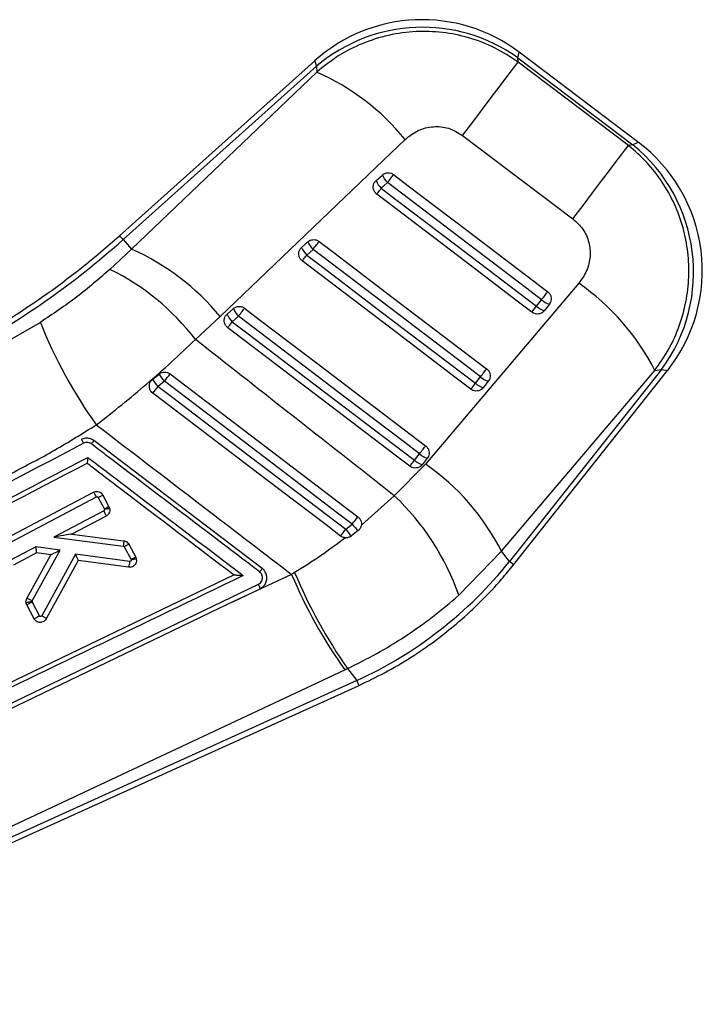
# Model space of a CAD drawing. Extents: x 59 to 283, y 8 to 214.
# Tile 10 of 13: x 262 to 277, y 39 to 60. Entities that reach past the tile are written whole.
import ezdxf

# ---------------------------------------------------------------- set-up
doc = ezdxf.new("R2010")
doc.units = 0
doc.header["$LTSCALE"] = 0.75
doc.layers.get('0').update_dxf_attribs({"linetype": 'CONTINUOUS'})

msp = doc.modelspace()

# ---------------------------------------------------------------- linework, layer by layer
at = {"color": 7, "linetype": 'CONTINUOUS'}
for p, q in [((276.019874, 57.586971), (273.390728, 59.575996)), ((268.875326, 59.387414), (264.569885, 55.525522)), ((273.365374, 59.360317), (273.361499, 59.453088)), ((273.361499, 59.453088), (275.8998, 57.53279)), ((275.798342, 57.519878), (273.365374, 59.360317)), ((264.647107, 55.43943), (268.914699, 59.267374)), ((268.920074, 59.138714), (264.836743, 55.228012)), ((268.914699, 59.267374), (268.920074, 59.138714)), ((272.140394, 57.740106), (274.572904, 55.899079)), ((275.8998, 57.53279), (275.798342, 57.519878)), ((270.229931, 56.741151), (270.368523, 56.865467)), ((270.483579, 56.698016), (270.344983, 56.573703)), ((264.836743, 55.228012), (264.35792, 54.781697)), ((264.647107, 55.43943), (264.836743, 55.228012)), ((268.585886, 55.266483), (268.724478, 55.3908)), ((268.839522, 55.223359), (268.700927, 55.099047)), ((274.704049, 54.474725), (271.32121, 50.481415)), ((273.669968, 53.83687), (273.769951, 53.968264)), ((273.769951, 53.968264), (273.883513, 54.111621)), ((274.054348, 54.012003), (273.940782, 53.868647)), ((266.242239, 53.235001), (266.788545, 53.739766)), ((266.941841, 53.791812), (267.080433, 53.916129)), ((267.19547, 53.748696), (267.056874, 53.624383)), ((262.821469, 53.610536), (261.181585, 52.670608)), ((265.29841, 52.353634), (265.44132, 52.471331)), ((272.422801, 52.267718), (272.536366, 52.411075)), ((272.997039, 48.557966), (276.380493, 52.551134)), ((276.531379, 52.570338), (273.174196, 48.332381)), ((273.264851, 48.260568), (276.661198, 52.547964)), ((276.380493, 52.551134), (276.531379, 52.570338)), ((265.560186, 52.311125), (265.418886, 52.195462)), ((272.707212, 52.311453), (272.59365, 52.168096)), ((267.717811, 48.174484), (264.001544, 51.00255)), ((271.075661, 50.567171), (271.189227, 50.710528)), ((271.32121, 50.481415), (270.632829, 49.78296)), ((271.36008, 50.610899), (271.246518, 50.467542)), ((261.949022, 48.779807), (263.993482, 49.86238)), ((264.199304, 49.799028), (264.336008, 49.540627)), ((262.016769, 48.67542), (264.061085, 49.757915)), ((264.098271, 49.746266), (264.234851, 49.488104)), ((270.632829, 49.78296), (269.905007, 49.134987)), ((264.223631, 49.452225), (263.12252, 48.869132)), ((264.234851, 49.488104), (264.237381, 49.480981)), ((264.336008, 49.540627), (264.35089, 49.498441)), ((264.272745, 49.335609), (263.520042, 48.937014)), ((269.559807, 49.042179), (269.703995, 49.155651)), ((263.520042, 48.937014), (264.659456, 48.791202)), ((269.83521, 49.013274), (269.685826, 48.894848)), ((263.12252, 48.869132), (264.652233, 48.673372)), ((264.774709, 48.711381), (264.925527, 48.426295)), ((262.722555, 48.657334), (262.179113, 48.369567)), ((262.735791, 48.521719), (262.228268, 48.252969)), ((262.641485, 47.462784), (263.260267, 48.579807)), ((263.260267, 48.579807), (262.722555, 48.657334)), ((263.053901, 48.475853), (262.735791, 48.521719)), ((263.596977, 48.496733), (262.850988, 47.132318)), ((264.796256, 48.334828), (263.596977, 48.496733)), ((264.673828, 48.658336), (264.824356, 48.373802)), ((272.053416, 47.585576), (272.997039, 48.557966)), ((273.174196, 48.332381), (272.997039, 48.557966)), ((262.52289, 47.517274), (263.053901, 48.475853)), ((263.656172, 48.355276), (262.951194, 47.065873)), ((263.053901, 48.475853), (263.053912, 48.475872)), ((264.770276, 48.204868), (263.656172, 48.355276)), ((264.824356, 48.373802), (264.826666, 48.367708)), ((264.925527, 48.426295), (264.939751, 48.387333)), ((268.433566, 48.087097), (268.367245, 48.04696)), ((267.098299, 48.034019), (254.214029, 41.830084)), ((268.367245, 48.04696), (267.084881, 47.448861)), ((267.098649, 48.034186), (267.098299, 48.034019)), ((259.902251, 44.104927), (267.633471, 47.829714)), ((267.084881, 47.448861), (267.672042, 47.731708)), ((262.521382, 47.372632), (262.505873, 47.418573)), ((262.641019, 47.437371), (262.63846, 47.445007)), ((262.802239, 47.132632), (262.641019, 47.437371)), ((262.682865, 47.067397), (262.521382, 47.372632)), ((254.371232, 38.810815), (269.542257, 45.942333)), ((269.542257, 45.942333), (269.59738, 45.968209)), ((269.59738, 45.968209), (269.806611, 45.701778)), ((269.806611, 45.701778), (254.330452, 38.691765)), ((254.305587, 38.553859), (269.854209, 45.596695))]:
    msp.add_line(p, q, dxfattribs=at)
at = {"color": 8, "linetype": 'CONTINUOUS', "flags": 128}
for points in [[(273.361499, 59.453088), (273.383408, 59.54521), (273.390728, 59.575996), (273.390728, 59.575996)], [(268.875326, 59.387414), (268.885191, 59.357348), (268.914699, 59.267374)], [(276.019874, 57.586971), (275.9898, 57.573399), (275.8998, 57.53279)], [(264.647107, 55.43943), (264.61337, 55.477041), (264.589227, 55.503956), (264.574724, 55.520127), (264.569885, 55.525522)], [(276.531379, 52.570338), (276.62868, 52.553567), (276.661198, 52.547964), (276.661198, 52.547964)], [(273.264851, 48.260568), (273.264851, 48.260568), (273.259169, 48.265069), (273.242141, 48.278554), (273.213799, 48.301006), (273.174196, 48.332381)], [(269.854209, 45.596695), (269.854209, 45.596695), (269.851229, 45.603278), (269.842288, 45.623016), (269.827406, 45.65587), (269.806611, 45.701778)]]:
    msp.add_lwpolyline(points, dxfattribs=at)
at = {"color": 7, "linetype": 'CONTINUOUS', "flags": 128}
for points in [[(272.140394, 57.740106), (272.364016, 58.035764), (272.576056, 58.316136), (272.771674, 58.574817), (272.946394, 58.805889), (273.096218, 59.004071), (273.217722, 59.164828), (273.308131, 59.284492), (273.365374, 59.360317)], [(266.788545, 53.739766), (270.392097, 57.19171), (270.871579, 57.651105)], [(274.572904, 55.899079), (274.796597, 56.194826), (275.008715, 56.475299), (275.204408, 56.734076), (275.379195, 56.965238), (275.529078, 57.163498), (275.650634, 57.324323), (275.741077, 57.444027), (275.798342, 57.519878)], [(270.483579, 56.698016), (270.503632, 56.724376), (270.523752, 56.750825), (270.543403, 56.77666), (270.562056, 56.801176), (270.579203, 56.823722), (270.594384, 56.843686), (270.607195, 56.860531), (270.61729, 56.873805)], [(270.61729, 56.873805), (270.940418, 56.627991), (272.232934, 55.644742), (274.01721, 54.287388)], [(270.24503, 56.442345), (270.248122, 56.446402), (270.254429, 56.454687), (270.263783, 56.466977), (270.275927, 56.48294), (270.290541, 56.502144), (270.307227, 56.524078), (270.325541, 56.548144), (270.344983, 56.573703)], [(270.344983, 56.573703), (270.668115, 56.327893), (271.960634, 55.344647), (273.769951, 53.968264)], [(273.883513, 54.111621), (273.560385, 54.357431), (272.267866, 55.340676), (270.483579, 56.698016)], [(273.669968, 53.83687), (273.34684, 54.082683), (272.054332, 55.065944), (270.24503, 56.442345)], [(268.839522, 55.223359), (268.859576, 55.24972), (268.879696, 55.276169), (268.899347, 55.302004), (268.917999, 55.32652), (268.935147, 55.349062), (268.950331, 55.369022), (268.963146, 55.385868), (268.973242, 55.399137)], [(268.973242, 55.399137), (269.29637, 55.153324), (270.588881, 54.170071), (272.670074, 52.586841)], [(268.600985, 54.96767), (268.604076, 54.971731), (268.61038, 54.98002), (268.61973, 54.992313), (268.631875, 55.008276), (268.646489, 55.027484), (268.663174, 55.049418), (268.681484, 55.073487), (268.700927, 55.099047)], [(268.700927, 55.099047), (269.024058, 54.853233), (270.316574, 53.869984), (272.422801, 52.267718)], [(272.536366, 52.411075), (272.213238, 52.656888), (270.920723, 53.640137), (268.839522, 55.223359)], [(272.32284, 52.136319), (271.999712, 52.382133), (270.707204, 53.365393), (268.600985, 54.96767)], [(273.883513, 54.111621), (273.90357, 54.137981), (273.92369, 54.164431), (273.943341, 54.190262), (273.96199, 54.214778), (273.979134, 54.23732), (273.994315, 54.25728), (274.007122, 54.274118), (274.01721, 54.287388)], [(267.19547, 53.748696), (267.215523, 53.775056), (267.235643, 53.801509), (267.255294, 53.82734), (267.273947, 53.851857), (267.291098, 53.874398), (267.306282, 53.894358), (267.319097, 53.911197), (267.329193, 53.92447)], [(267.329193, 53.92447), (267.652321, 53.678653), (268.944833, 52.6954), (271.322942, 50.886291)], [(271.189227, 50.710528), (270.866099, 50.956341), (269.573583, 51.939594), (267.19547, 53.748696)], [(266.956939, 53.492996), (266.960028, 53.49706), (266.966331, 53.505349), (266.975681, 53.517642), (266.987826, 53.533609), (267.002436, 53.552816), (267.019122, 53.574751), (267.037432, 53.598824), (267.056874, 53.624383)], [(270.975712, 50.435765), (270.652584, 50.681582), (269.360076, 51.664839), (266.956939, 53.492996)], [(267.056874, 53.624383), (267.380006, 53.37857), (268.672518, 52.395317), (271.075661, 50.567171)], [(265.68492, 52.475433), (266.002963, 52.233348), (267.295199, 51.249734), (269.829392, 49.320779)], [(272.536366, 52.411075), (272.55642, 52.437435), (272.576544, 52.463888), (272.596194, 52.489719), (272.614843, 52.514232), (272.631991, 52.536773), (272.647171, 52.556733), (272.659983, 52.573572), (272.670074, 52.586841)], [(265.418886, 52.195462), (265.741891, 51.949489), (267.033923, 50.965606), (269.559807, 49.042179)], [(269.703995, 49.155651), (269.380982, 49.401617), (268.088943, 50.385485), (265.560186, 52.311125)], [(272.32284, 52.136319), (272.325932, 52.140384), (272.332243, 52.148676), (272.341597, 52.160973), (272.353741, 52.17694), (272.368356, 52.196151), (272.385045, 52.218086), (272.403359, 52.242159), (272.422801, 52.267718)], [(269.446722, 48.894076), (269.125878, 49.138273), (267.833597, 50.121828), (265.304997, 52.046361)], [(271.189227, 50.710528), (271.20928, 50.736888), (271.2294, 50.763341), (271.249051, 50.789173), (271.267704, 50.813685), (271.284851, 50.836227), (271.300036, 50.856183), (271.312847, 50.873021), (271.322942, 50.886291)], [(270.975712, 50.435765), (270.978804, 50.439833), (270.985111, 50.448126), (270.994461, 50.460423), (271.006606, 50.476393), (271.02122, 50.495605), (271.037906, 50.517539), (271.056219, 50.541612), (271.075661, 50.567171)], [(262.736029, 48.521845), (262.73585, 48.521749), (262.735791, 48.521719)], [(267.084881, 47.448861), (266.776911, 47.300511), (263.860143, 45.89565), (259.940273, 44.008114)]]:
    msp.add_lwpolyline(points, dxfattribs=at)
at = {"color": 7, "linetype": 'CONTINUOUS'}
for centre, radius, start, end in [((271.247409, 56.742896), 3.5525, 52.8321598, 131.9489478), ((271.257281, 56.506483), 3.620803, 54.4687545, 130.3141902), ((266.779708, 54.307062), 5.284508, 39.2570919, 66.1072107), ((273.608678, 54.719779), 3.627985, 323.6681364, 50.8381051), ((273.876557, 54.753872), 3.5525, 321.5323082, 52.9681904), ((270.849012, 57.072357), 0.523137, 203.2957829, 225.689881), ((270.710432, 56.948049), 0.523152, 203.2961253, 225.6889967), ((252.61816, 68.849924), 17.899259, 297.8914735, 311.8914735), ((252.61816, 68.849924), 18.01491, 297.8914735, 311.8914735), ((262.693787, 50.393577), 5.288102, 39.2553068, 66.0937785), ((269.066295, 55.473319), 0.523043, 203.2938147, 225.6896815), ((269.204875, 55.597627), 0.523028, 203.2934729, 225.6905653), ((262.039659, 50.036223), 5.281463, 37.276446, 63.9635513), ((271.747381, 50.205614), 5.192995, 26.8508777, 55.2945912), ((274.087848, 54.317128), 0.471979, 227.6591242, 251.8446276), ((274.201428, 54.460521), 0.472018, 227.6604619, 251.8443774), ((267.422253, 53.99865), 0.523047, 203.293925, 225.6884872), ((267.560807, 54.122941), 0.523002, 203.2929359, 225.6900184), ((272.769838, 57.57812), 10.710358, 201.7429807, 215.5601696), ((266.506487, 53.137443), 1.256298, 212.0201575, 221.1277339), ((221.681049, 85.751403), 55.169112, 322.6889857, 322.9032279), ((272.854262, 52.759941), 0.471981, 227.6594807, 251.8467558), ((266.669786, 53.27321), 1.651149, 213.8438321, 220.7474745), ((237.66381, 73.277899), 34.854174, 322.4716869, 322.7801134), ((272.740705, 52.616604), 0.472001, 227.6603506, 251.8469733), ((271.507168, 51.05945), 0.472052, 227.6599347, 251.8447472), ((271.393625, 50.916137), 0.4721, 227.6615104, 251.8442587), ((268.366673, 46.215469), 5.189179, 26.8347897, 55.2940423), ((266.899516, 45.811521), 5.450684, 18.9942801, 46.7702474), ((265.810807, 46.576561), 3.310697, 116.4530814, 118.4257352), ((219.052123, 87.750672), 63.680356, 322.69382032, 322.88037586), ((270.525284, 49.780907), 1.032212, 217.2823429, 228.0455886), ((263.523198, 48.96374), 0.026912, 262.2593918, 263.2667642), ((239.325362, 72.010697), 37.969389, 322.495584, 322.7767711), ((270.640128, 49.838665), 1.342193, 216.4001435, 224.6835103), ((263.588336, 48.392381), 0.07732, 331.3224074, 331.8152509), ((264.287185, 48.369019), 0.510218, 341.2325965, 356.1576457), ((266.403509, 45.453996), 3.319487, 116.4389501, 118.4063713), ((279.161328, 52.600337), 11.63848, 202.8168126, 214.739407), ((278.230257, 52.173158), 10.691329, 202.7020299, 215.6471832), ((264.588644, 43.695193), 4.218665, 117.4948253, 119.3423979), ((262.405316, 47.105077), 0.428638, 56.5660749, 74.0798774), ((262.665319, 47.44958), 0.027246, 151.0126058, 189.6614719)]:
    msp.add_arc(centre, radius, start, end, dxfattribs=at)
for centre, major_axis, ratio, start_param, end_param in [((263.113267, 48.86305), (0.406555, 0.073924), 0.0104766, 0.033018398, 1.546130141), ((262.7133, 48.651253), (-0.022482, 0.129494), 0.077321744, 3.166790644, 4.74594029), ((263.251015, 48.573725), (0.197107, 0.097869), 0.006059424, 1.520827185, 3.132812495), ((263.587723, 48.490653), (-0.068363, 0.135206), 0.072615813, 3.191478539, 4.720652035), ((266.032626, 54.004681), (7.244272, 5.689054), 0.989570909, 4.47568763, 4.943875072)]:
    msp.add_ellipse(centre, major_axis=major_axis, ratio=ratio, start_param=start_param, end_param=end_param, dxfattribs=at)
for points, knots in [([(273.365374, 59.360317), (273.194194, 59.472092), (272.851837, 59.695642), (272.283114, 59.910103), (271.698678, 60.028085), (271.102982, 60.048455), (270.50369, 59.966291), (269.924696, 59.782826), (269.385354, 59.510726), (269.075169, 59.262719), (268.920074, 59.138714)], [0, 0, 0, 0, 0.12778283, 0.255563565, 0.377300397, 0.499038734, 0.62586107, 0.752687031, 0.876341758, 1, 1, 1, 1]), ([(270.871579, 57.651105), (270.963039, 57.723635), (271.146154, 57.86885), (271.488426, 57.951055), (271.841237, 57.920952), (272.039058, 57.801365), (272.140394, 57.740106)], [0, 0, 0, 0, 0.253412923, 0.507369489, 0.747646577, 1, 1, 1, 1]), ([(276.380493, 52.551134), (276.488436, 52.704838), (276.704317, 53.012243), (276.931944, 53.52686), (277.08036, 54.064032), (277.144168, 54.612989), (277.122136, 55.163198), (277.017072, 55.705847), (276.826641, 56.228685), (276.555685, 56.716099), (276.215224, 57.157228), (275.937303, 57.398994), (275.798342, 57.519878)], [0, 0, 0, 0, 0.101434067, 0.202865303, 0.302212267, 0.40155621, 0.500079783, 0.598601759, 0.699298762, 0.799995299, 0.899997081, 1, 1, 1, 1]), ([(270.368523, 56.865467), (270.370466, 56.867164), (270.388686, 56.883071), (270.429563, 56.906298), (270.494751, 56.917934), (270.561315, 56.90854), (270.598722, 56.885327), (270.61729, 56.873805)], [0, 0, 0, 0, 0.029079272, 0.272682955, 0.51629097, 0.759896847, 1, 1, 1, 1]), ([(270.24503, 56.442345), (270.229264, 56.456844), (270.197184, 56.486346), (270.170152, 56.547377), (270.163482, 56.61339), (270.179504, 56.677601), (270.206594, 56.719105), (270.226117, 56.737548), (270.229931, 56.741151)], [0, 0, 0, 0, 0.185507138, 0.37747442, 0.569449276, 0.761420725, 0.953394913, 1, 1, 1, 1]), ([(274.572904, 55.899079), (274.651904, 55.826756), (274.809976, 55.682045), (274.939512, 55.383395), (274.967602, 55.065048), (274.894713, 54.744188), (274.768515, 54.565834), (274.704049, 54.474725)], [0, 0, 0, 0, 0.1973269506, 0.3948344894, 0.5898824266, 0.7904979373, 1, 1, 1, 1]), ([(268.600985, 54.96767), (268.585193, 54.982196), (268.553089, 55.011728), (268.526077, 55.072809), (268.519446, 55.138825), (268.5355, 55.203029), (268.562596, 55.244488), (268.582097, 55.262905), (268.585886, 55.266483)], [0, 0, 0, 0, 0.185820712, 0.377783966, 0.569756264, 0.761726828, 0.953700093, 1, 1, 1, 1]), ([(268.724478, 55.3908), (268.73714, 55.400563), (268.767005, 55.423591), (268.82542, 55.44139), (268.891831, 55.439624), (268.941894, 55.421178), (268.966561, 55.403834), (268.973242, 55.399137)], [0, 0, 0, 0, 0.179193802, 0.422658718, 0.666121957, 0.90957988, 1, 1, 1, 1]), ([(264.35792, 54.781697), (264.118925, 54.575415), (263.633411, 54.156357), (263.094898, 53.794347), (262.821469, 53.610536)], [0, 0, 0, 0, 0.492250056, 1, 1, 1, 1]), ([(274.01721, 54.287388), (274.032695, 54.273198), (274.064511, 54.244044), (274.091814, 54.183496), (274.098651, 54.117743), (274.085072, 54.057631), (274.063647, 54.025814), (274.054348, 54.012003)], [0, 0, 0, 0, 0.2010820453, 0.4131589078, 0.6252529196, 0.837336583, 1, 1, 1, 1]), ([(267.080433, 53.916129), (267.093115, 53.925905), (267.123001, 53.948945), (267.181447, 53.966731), (267.247858, 53.964937), (267.297889, 53.946481), (267.322534, 53.929152), (267.329193, 53.92447)], [0, 0, 0, 0, 0.17946355, 0.422932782, 0.666402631, 0.90986826, 1, 1, 1, 1]), ([(266.956939, 53.492996), (266.941148, 53.507523), (266.909045, 53.537056), (266.882031, 53.598138), (266.875401, 53.664154), (266.891455, 53.728359), (266.918551, 53.769817), (266.938051, 53.788234), (266.941841, 53.791812)], [0, 0, 0, 0, 0.185827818, 0.377789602, 0.56976002, 0.761728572, 0.953700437, 1, 1, 1, 1]), ([(273.940782, 53.868647), (273.928455, 53.8555), (273.901262, 53.8265), (273.843957, 53.800123), (273.778141, 53.793032), (273.717128, 53.8063), (273.684282, 53.827591), (273.669968, 53.83687)], [0, 0, 0, 0, 0.180202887, 0.397511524, 0.614833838, 0.832147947, 1, 1, 1, 1]), ([(264.056905, 51.34943), (264.245057, 51.495767), (264.621355, 51.788435), (265.174846, 52.253435), (265.718989, 52.735015), (266.067823, 53.06834), (266.242239, 53.235001)], [0, 0, 0, 0, 0.247187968, 0.494368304, 0.747186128, 1, 1, 1, 1]), ([(270.632829, 49.78296), (269.849063, 50.398729), (268.385118, 51.548882), (266.922023, 52.700114), (266.242239, 53.235001)], [0, 0, 0, 0, 0.535379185, 1, 1, 1, 1]), ([(265.44132, 52.471331), (265.458941, 52.483232), (265.494825, 52.507465), (265.560498, 52.51925), (265.626586, 52.510001), (265.666888, 52.489173), (265.684656, 52.475634), (265.68492, 52.475433)], [0, 0, 0, 0, 0.242016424, 0.492836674, 0.744198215, 0.996194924, 1, 1, 1, 1]), ([(272.670074, 52.586841), (272.68635, 52.57178), (272.7189, 52.541657), (272.745586, 52.479555), (272.751262, 52.413711), (272.736867, 52.355019), (272.715937, 52.32427), (272.707212, 52.311453)], [0, 0, 0, 0, 0.212100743, 0.424197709, 0.63629024, 0.848389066, 1, 1, 1, 1]), ([(265.304997, 52.046361), (265.290931, 52.059067), (265.2604, 52.086649), (265.232375, 52.144855), (265.223689, 52.21139), (265.237977, 52.276887), (265.266583, 52.324688), (265.290606, 52.346536), (265.29841, 52.353634)], [0, 0, 0, 0, 0.160467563, 0.348326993, 0.536016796, 0.72328248, 0.910096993, 1, 1, 1, 1]), ([(272.59365, 52.168096), (272.581324, 52.15495), (272.554133, 52.125948), (272.496829, 52.099573), (272.431017, 52.092483), (272.370001, 52.105746), (272.337155, 52.127039), (272.32284, 52.136319)], [0, 0, 0, 0, 0.180195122, 0.397506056, 0.614818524, 0.832131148, 1, 1, 1, 1]), ([(262.191667, 50.283986), (262.509002, 50.449377), (263.144503, 50.780594), (263.752506, 51.159653), (264.056905, 51.34943)], [0, 0, 0, 0, 0.49934521, 1, 1, 1, 1]), ([(264.056905, 51.34943), (264.890076, 50.71158), (266.327275, 49.611306), (267.763589, 48.509872), (268.367245, 48.04696)], [0, 0, 0, 0, 0.579718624, 1, 1, 1, 1]), ([(263.777028, 50.94255), (261.117706, 49.547594), (257.286286, 47.537811), (253.455893, 45.527925), (252.284109, 44.913065)], [0, 0, 0, 0, 0.6940825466, 1, 1, 1, 1]), ([(264.00154, 51.002546), (263.978708, 51.016642), (263.933046, 51.044835), (263.850041, 51.058747), (263.778105, 51.049938), (263.737652, 51.031522), (263.723846, 51.025237)], [0, 0, 0, 0, 0.272312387, 0.544616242, 0.844582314, 1, 1, 1, 1]), ([(263.724188, 51.025412), (263.725864, 51.024639), (263.729214, 51.023093), (263.742062, 51.004443), (263.758644, 50.976736), (263.770786, 50.953888), (263.776857, 50.942465)], [0, 0, 0, 0, 0.249995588, 0.500001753, 0.749997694, 1, 1, 1, 1]), ([(263.946987, 50.928528), (263.939204, 50.933737), (263.916426, 50.948981), (263.873622, 50.961423), (263.822209, 50.961144), (263.792042, 50.948733), (263.777024, 50.942554)], [0, 0, 0, 0, 0.156187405, 0.45712022, 0.729730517, 1, 1, 1, 1]), ([(264.00154, 51.002546), (264.000794, 51.001425), (263.999302, 50.999182), (263.986977, 50.982363), (263.96907, 50.958164), (263.954348, 50.938407), (263.946987, 50.928528)], [0, 0, 0, 0, 0.24999749, 0.499998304, 0.74999966, 1, 1, 1, 1]), ([(267.662152, 48.100571), (267.608309, 48.141555), (267.339097, 48.346475), (266.208407, 49.207136), (265.023855, 50.108795), (264.054694, 50.846546), (263.946991, 50.928532)], [0, 0, 0, 0, 0.043477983, 0.217387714, 0.913028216, 1, 1, 1, 1]), ([(271.322942, 50.886291), (271.323196, 50.886097), (271.340915, 50.87257), (271.37174, 50.839475), (271.398841, 50.778282), (271.404016, 50.712137), (271.38944, 50.653911), (271.368646, 50.623447), (271.36008, 50.610899)], [0, 0, 0, 0, 0.003078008, 0.215177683, 0.427269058, 0.639359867, 0.851442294, 1, 1, 1, 1]), ([(252.573899, 44.705472), (254.458994, 45.694573), (258.223461, 47.669772), (261.988702, 49.644833), (263.868461, 50.630863)], [0, 0, 0, 0, 0.500760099, 1, 1, 1, 1]), ([(252.704009, 44.657997), (252.710954, 44.661639), (252.956656, 44.790475), (254.157382, 45.420118), (257.866441, 47.365032), (261.337112, 49.184972), (263.852607, 50.504039)], [0, 0, 0, 0, 0.001869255, 0.066123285, 0.323139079, 1, 1, 1, 1]), ([(263.868461, 50.630863), (263.86842, 50.630362), (263.868189, 50.627535), (263.866822, 50.610886), (263.864192, 50.582551), (263.860511, 50.549063), (263.857235, 50.524489), (263.854488, 50.508591), (263.853204, 50.505485), (263.852607, 50.504039)], [0, 0, 0, 0, 0.008703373, 0.049175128, 0.289064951, 0.496531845, 0.677744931, 0.849963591, 1, 1, 1, 1]), ([(263.852607, 50.504039), (263.882439, 50.481337), (264.12766, 50.294726), (265.209548, 49.471375), (266.261617, 48.670741), (267.098299, 48.034019)], [0, 0, 0, 0, 0.02757358, 0.226656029, 1, 1, 1, 1]), ([(263.868461, 50.630863), (263.922303, 50.589878), (264.191512, 50.384956), (265.334341, 49.515018), (266.423347, 48.686085), (267.296984, 48.021088)], [0, 0, 0, 0, 0.047112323, 0.235562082, 1, 1, 1, 1]), ([(271.246518, 50.467542), (271.234193, 50.454399), (271.207001, 50.425401), (271.149702, 50.399022), (271.083888, 50.391933), (271.022874, 50.405196), (270.990027, 50.426487), (270.975712, 50.435765)], [0, 0, 0, 0, 0.180174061, 0.397496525, 0.614815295, 0.832133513, 1, 1, 1, 1]), ([(263.993482, 49.86238), (264.009427, 49.86888), (264.041321, 49.88188), (264.09403, 49.879893), (264.142573, 49.861691), (264.17857, 49.832401), (264.193447, 49.808453), (264.199304, 49.799024)], [0, 0, 0, 0, 0.215549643, 0.431141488, 0.646047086, 0.860640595, 1, 1, 1, 1]), ([(264.061085, 49.757915), (264.053329, 49.772223), (264.037817, 49.800839), (264.016447, 49.835844), (263.999892, 49.859454), (263.995641, 49.861417), (263.993516, 49.862399)], [0, 0, 0, 0, 0.249999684, 0.500001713, 0.750000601, 1, 1, 1, 1]), ([(264.098271, 49.746266), (264.111745, 49.753408), (264.138695, 49.76769), (264.171765, 49.785028), (264.19474, 49.796934), (264.197781, 49.79833), (264.199301, 49.799028)], [0, 0, 0, 0, 0.2499927, 0.500004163, 0.750000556, 1, 1, 1, 1]), ([(264.061085, 49.757915), (264.062528, 49.758576), (264.066548, 49.760415), (264.074124, 49.761492), (264.083147, 49.759931), (264.091389, 49.755292), (264.096083, 49.750093), (264.097951, 49.746825), (264.098271, 49.746266)], [0, 0, 0, 0, 0.110584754, 0.308176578, 0.523124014, 0.738044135, 0.955185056, 1, 1, 1, 1]), ([(264.237381, 49.480981), (264.237626, 49.478855), (264.238219, 49.473724), (264.23631, 49.465632), (264.231533, 49.457483), (264.226317, 49.454013), (264.223631, 49.452225)], [0, 0, 0, 0, 0.187672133, 0.452887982, 0.718221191, 1, 1, 1, 1]), ([(264.272749, 49.335609), (264.273155, 49.337972), (264.273967, 49.342699), (264.26356, 49.370236), (264.246327, 49.408293), (264.231196, 49.437582), (264.223631, 49.452225)], [0, 0, 0, 0, 0.249998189, 0.500008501, 0.750005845, 1, 1, 1, 1]), ([(264.35089, 49.498438), (264.349443, 49.498646), (264.346549, 49.499062), (264.325139, 49.496252), (264.293413, 49.491159), (264.261827, 49.485564), (264.242511, 49.481943), (264.237381, 49.480981)], [0, 0, 0, 0, 0.226546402, 0.453093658, 0.679642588, 0.914915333, 1, 1, 1, 1]), ([(264.35089, 49.498441), (264.352452, 49.48126), (264.355576, 49.446898), (264.338198, 49.397395), (264.309475, 49.358679), (264.283841, 49.342579), (264.272745, 49.335609)], [0, 0, 0, 0, 0.265586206, 0.531173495, 0.797050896, 1, 1, 1, 1]), ([(269.829392, 49.320779), (269.844865, 49.306573), (269.876714, 49.277334), (269.903688, 49.216514), (269.909056, 49.166834), (269.905647, 49.140019), (269.905007, 49.134987)], [0, 0, 0, 0, 0.29763132, 0.612613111, 0.927300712, 1, 1, 1, 1]), ([(269.905007, 49.134987), (269.899586, 49.113702), (269.888744, 49.071137), (269.858038, 49.032605), (269.838319, 49.015907), (269.83521, 49.013274)], [0, 0, 0, 0, 0.457277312, 0.91444367, 1, 1, 1, 1]), ([(264.65946, 48.791202), (264.660241, 48.789341), (264.661802, 48.785618), (264.66093, 48.758598), (264.657809, 48.71998), (264.654091, 48.688908), (264.652233, 48.673372)], [0, 0, 0, 0, 0.24999618, 0.499992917, 0.749994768, 1, 1, 1, 1]), ([(264.659456, 48.791202), (264.67191, 48.788551), (264.70123, 48.782309), (264.743972, 48.756251), (264.764246, 48.726655), (264.774709, 48.711381)], [0, 0, 0, 0, 0.263243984, 0.61976926, 1, 1, 1, 1]), ([(264.774709, 48.711381), (264.773438, 48.710828), (264.770895, 48.709722), (264.751742, 48.69982), (264.723696, 48.685051), (264.6988, 48.671779), (264.681945, 48.662722), (264.677099, 48.660103), (264.673828, 48.658336)], [0, 0, 0, 0, 0.227482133, 0.454968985, 0.682463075, 0.909930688, 0.939212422, 1, 1, 1, 1]), ([(269.553057, 48.854249), (269.37232, 48.718915), (269.009606, 48.447319), (268.626017, 48.207444), (268.433566, 48.087097)], [0, 0, 0, 0, 0.498290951, 1, 1, 1, 1]), ([(269.553057, 48.854249), (269.535781, 48.856569), (269.497431, 48.861718), (269.464706, 48.882601), (269.446722, 48.894076)], [0, 0, 0, 0, 0.450482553, 1, 1, 1, 1]), ([(269.685826, 48.894848), (269.668427, 48.883767), (269.632398, 48.860823), (269.584322, 48.852926), (269.557729, 48.854051), (269.553057, 48.854249)], [0, 0, 0, 0, 0.434984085, 0.900739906, 1, 1, 1, 1]), ([(264.652233, 48.673372), (264.654718, 48.672819), (264.659582, 48.671739), (264.664957, 48.668455), (264.669946, 48.6642), (264.672234, 48.660745), (264.673828, 48.658336)], [0, 0, 0, 0, 0.27950704, 0.546906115, 0.684138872, 1, 1, 1, 1]), ([(264.939751, 48.387333), (264.941551, 48.370031), (264.945151, 48.335427), (264.928381, 48.285054), (264.897109, 48.24298), (264.853404, 48.214051), (264.808819, 48.202141), (264.78097, 48.204111), (264.770276, 48.204868)], [0, 0, 0, 0, 0.178111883, 0.356220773, 0.534520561, 0.712466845, 0.889583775, 1, 1, 1, 1]), ([(264.826666, 48.367708), (264.826902, 48.365681), (264.827504, 48.360508), (264.825716, 48.352221), (264.820992, 48.344072), (264.813937, 48.338061), (264.805346, 48.334521), (264.799278, 48.334726), (264.796256, 48.334828)], [0, 0, 0, 0, 0.117232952, 0.299233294, 0.477481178, 0.652624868, 0.826991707, 1, 1, 1, 1]), ([(264.939747, 48.387344), (264.938299, 48.387506), (264.935403, 48.387832), (264.914051, 48.384586), (264.882833, 48.378976), (264.853494, 48.373214), (264.834428, 48.369319), (264.828797, 48.36815), (264.826666, 48.367708)], [0, 0, 0, 0, 0.226604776, 0.453210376, 0.679820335, 0.906430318, 0.964585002, 1, 1, 1, 1]), ([(267.633471, 47.829714), (267.634585, 47.830253), (267.651809, 47.838577), (267.682282, 47.860984), (267.713013, 47.906007), (267.727162, 47.958722), (267.722892, 48.012878), (267.701666, 48.063686), (267.675305, 48.088292), (267.662152, 48.100571)], [0, 0, 0, 0, 0.011441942, 0.176797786, 0.341931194, 0.506664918, 0.670986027, 0.835827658, 1, 1, 1, 1]), ([(267.718046, 48.174309), (267.717264, 48.173202), (267.715699, 48.170986), (267.703026, 48.154229), (267.684653, 48.130123), (267.6696, 48.110462), (267.662074, 48.100631)], [0, 0, 0, 0, 0.249996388, 0.500000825, 0.749996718, 1, 1, 1, 1]), ([(267.765622, 47.806929), (267.774816, 47.820225), (267.800707, 47.857668), (267.822869, 47.930992), (267.820155, 48.020297), (267.787643, 48.103596), (267.746509, 48.151948), (267.720722, 48.172203), (267.71789, 48.174429)], [0, 0, 0, 0, 0.118144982, 0.332696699, 0.546975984, 0.760672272, 0.973710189, 1, 1, 1, 1]), ([(269.854209, 45.596695), (270.043635, 45.687071), (270.433111, 45.872892), (270.995838, 46.205603), (271.544128, 46.58181), (272.063382, 46.997237), (272.550661, 47.449199), (272.949567, 47.873453), (273.177104, 48.15283), (273.264851, 48.260568)], [0, 0, 0, 0, 0.144098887, 0.296279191, 0.448416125, 0.600507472, 0.752560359, 0.904578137, 1, 1, 1, 1]), ([(267.296984, 48.021088), (265.097828, 46.961473), (260.724845, 44.854446), (256.351311, 42.748023), (254.17721, 41.700911)], [0, 0, 0, 0, 0.502896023, 1, 1, 1, 1]), ([(267.098649, 48.034186), (267.100211, 48.034504), (267.10375, 48.035224), (267.122012, 48.03507), (267.160103, 48.033174), (267.220962, 48.028473), (267.270733, 48.023747), (267.296481, 48.021139), (267.296984, 48.021088)], [0, 0, 0, 0, 0.084475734, 0.1914885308, 0.3607269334, 0.6670584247, 0.9934972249, 1, 1, 1, 1]), ([(267.672042, 47.731708), (267.672218, 47.733193), (267.672591, 47.73636), (267.667499, 47.752326), (267.659104, 47.773489), (267.64773, 47.79973), (267.638985, 47.818118), (267.633471, 47.829714)], [0, 0, 0, 0, 0.188959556, 0.4028069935, 0.6180410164, 0.7591325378, 1, 1, 1, 1]), ([(267.672042, 47.731708), (267.698908, 47.747644), (267.733993, 47.768457), (267.759618, 47.799626), (267.765622, 47.806929)], [0, 0, 0, 0, 0.765721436, 1, 1, 1, 1]), ([(262.505873, 47.418573), (262.504539, 47.435884), (262.501889, 47.470261), (262.515923, 47.501678), (262.52289, 47.517274)], [0, 0, 0, 0, 0.503553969, 1, 1, 1, 1]), ([(262.63846, 47.445007), (262.63336, 47.444175), (262.620936, 47.442146), (262.594832, 47.437704), (262.56189, 47.43177), (262.530762, 47.425592), (262.509715, 47.420751), (262.507154, 47.419301), (262.505873, 47.418576)], [0, 0, 0, 0, 0.0753560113, 0.1835911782, 0.3876841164, 0.5917959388, 0.7958984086, 1, 1, 1, 1]), ([(269.59738, 45.968209), (269.814813, 46.07533), (270.24967, 46.289566), (270.877481, 46.674547), (271.485625, 47.102062), (271.864154, 47.424406), (272.053416, 47.585576)], [0, 0, 0, 0, 0.246130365, 0.492251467, 0.746128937, 1, 1, 1, 1]), ([(262.682854, 47.067419), (262.684021, 47.06817), (262.686356, 47.069672), (262.705214, 47.080102), (262.733077, 47.095274), (262.763968, 47.111971), (262.787675, 47.124756), (262.79899, 47.130876), (262.802239, 47.132632)], [0, 0, 0, 0, 0.203221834, 0.406441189, 0.609667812, 0.812885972, 0.946285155, 1, 1, 1, 1]), ([(262.951194, 47.065873), (262.941348, 47.051572), (262.921655, 47.022967), (262.876204, 46.995616), (262.825226, 46.984118), (262.773167, 46.990435), (262.726449, 47.013566), (262.697459, 47.042541), (262.685837, 47.062335), (262.682865, 47.067397)], [0, 0, 0, 0, 0.158538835, 0.317098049, 0.475150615, 0.63245451, 0.789287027, 0.946116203, 1, 1, 1, 1]), ([(262.850988, 47.132318), (262.849715, 47.130378), (262.846745, 47.125849), (262.83977, 47.120683), (262.830868, 47.117742), (262.823365, 47.117938), (262.81615, 47.119826), (262.809365, 47.12348), (262.804499, 47.128756), (262.802567, 47.13207), (262.802239, 47.132632)], [0, 0, 0, 0, 0.1170567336, 0.2733248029, 0.4292309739, 0.5851734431, 0.6452118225, 0.8061952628, 0.9670718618, 1, 1, 1, 1]), ([(262.951254, 47.06598), (262.950572, 47.067611), (262.949208, 47.070874), (262.93172, 47.083832), (262.905015, 47.101055), (262.880753, 47.115423), (262.862494, 47.12588), (262.855971, 47.129529), (262.850988, 47.132318)], [0, 0, 0, 0, 0.220513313, 0.441032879, 0.66154836, 0.882053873, 0.909891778, 1, 1, 1, 1])]:
    msp.add_open_spline(points, degree=3, knots=knots, dxfattribs=at)

doc.saveas('drawing.dxf')
